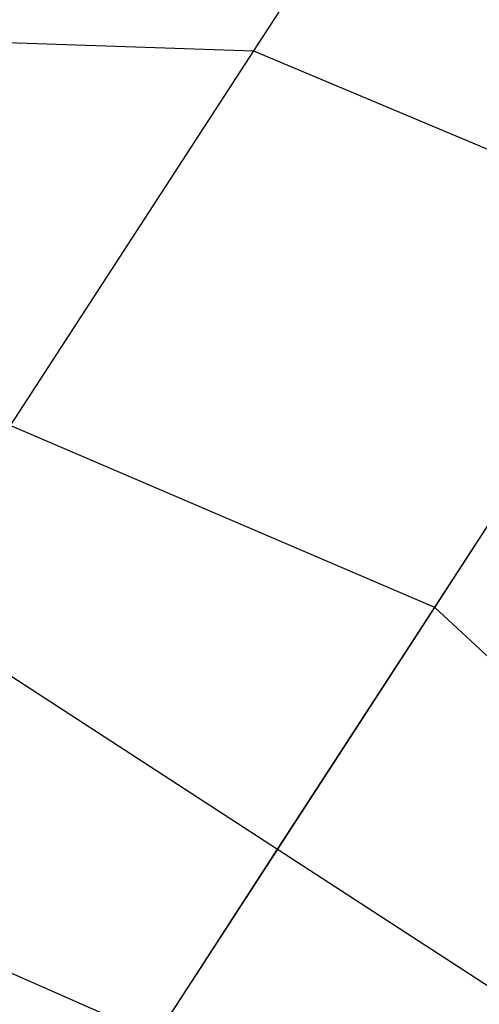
# Model space of a CAD drawing. Extents: x 1.6 to 24.9, y -15.7 to 0.
# Tile 166 of 246: x 10.612 to 10.801, y -3.765 to -3.359. Entities that reach past the tile are written whole.
import ezdxf

# ---------------------------------------------------------------- set-up
doc = ezdxf.new("R2010")
doc.units = 0
doc.header["$LTSCALE"] = 2.54
doc.layers.get('0').update_dxf_attribs({"color": 13, "linetype": 'CONTINUOUS'})

# ---------------------------------------------------------------- blocks, each defined once
blk = doc.blocks.new('ARES-203-D_STL')
at = {"color": 0}
for p, q in [((10.7942, -3.23968, 5.45073), (10.70829, -3.37197, 5.08589)), ((10.7942, -3.23968, 5.45073), (10.70829, -3.37197, 5.08589)), ((10.52275, -3.36579, 5.13162), (10.70829, -3.37197, 5.08589)), ((10.52275, -3.36579, 5.13162), (10.70829, -3.37197, 5.08589)), ((10.70829, -3.37197, 5.08589), (10.60807, -3.5263, 4.73458)), ((10.70829, -3.37197, 5.08589), (10.60807, -3.5263, 4.73458)), ((10.70829, -3.37197, 5.08589), (10.88389, -3.44586, 5.06983)), ((10.70829, -3.37197, 5.08589), (10.88389, -3.44586, 5.06983)), ((10.71826, -3.70091, 19.83164), (10.90339, -3.41583, 19.88548)), ((10.71826, -3.70091, 19.83164), (10.90339, -3.41583, 19.88548)), ((10.78297, -3.60127, 4.71608), (10.88389, -3.44586, 5.06983)), ((10.78297, -3.60127, 4.71608), (10.88389, -3.44586, 5.06983)), ((10.44713, -3.52484, 19.78044), (10.71826, -3.70091, 19.83164)), ((10.44713, -3.52484, 19.78044), (10.71826, -3.70091, 19.83164)), ((10.78297, -3.60127, 4.71608), (10.60807, -3.5263, 4.73458)), ((10.78297, -3.60127, 4.71608), (10.60807, -3.5263, 4.73458)), ((10.66812, -3.77812, 4.37694), (10.78297, -3.60127, 4.71608)), ((10.66812, -3.77812, 4.37694), (10.78297, -3.60127, 4.71608)), ((10.92259, -3.73055, 4.73458), (10.78297, -3.60127, 4.71608)), ((10.92259, -3.73055, 4.73458), (10.78297, -3.60127, 4.71608)), ((10.66812, -3.77812, 4.37694), (10.49401, -3.70193, 4.39779)), ((10.66812, -3.77812, 4.37694), (10.49401, -3.70193, 4.39779)), ((10.55125, -3.95809, 19.6754), (10.71826, -3.70091, 19.83164)), ((10.55125, -3.95809, 19.6754), (10.71826, -3.70091, 19.83164)), ((10.71826, -3.70091, 19.83164), (10.98938, -3.87698, 19.78044)), ((10.71826, -3.70091, 19.83164), (10.98938, -3.87698, 19.78044))]:
    blk.add_line(p, q, dxfattribs=at)

msp = doc.modelspace()

# ---------------------------------------------------------------- block references
at = {"color": 0}
msp.add_blockref('ARES-203-D_STL', (0, 0), dxfattribs=at)

doc.saveas('drawing.dxf')
